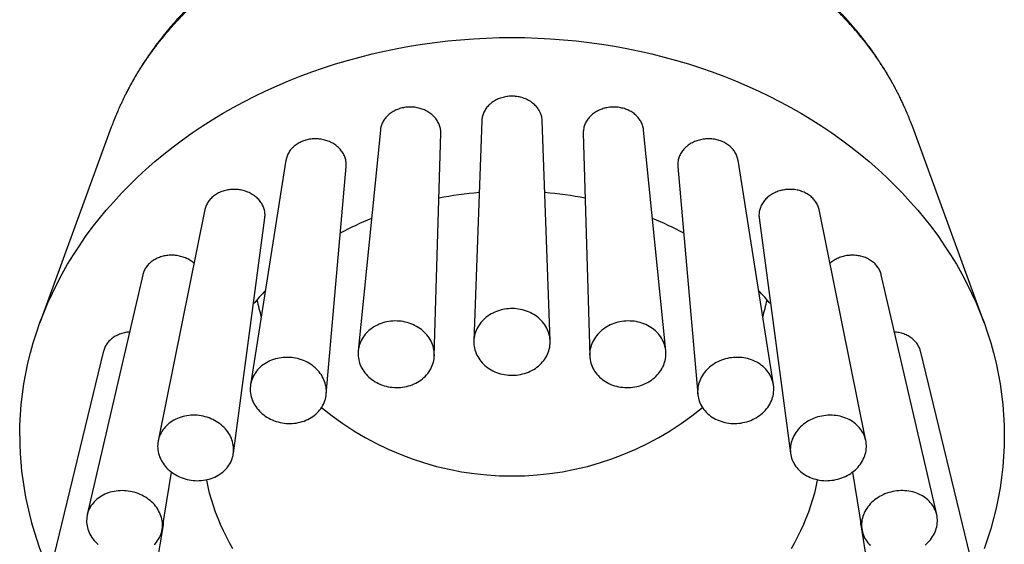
# Model space of a CAD drawing. Header units: millimetres. Extents: x 8 to 1004, y 12 to 903.
# Tile 27 of 57: x 544 to 587, y 441 to 464. Entities that reach past the tile are written whole.
import ezdxf

# ---------------------------------------------------------------- set-up
doc = ezdxf.new("R2010")
doc.units = ezdxf.units.MM

msp = doc.modelspace()

# ---------------------------------------------------------------- linework, layer by layer
at = {"color": 7, "linetype": 'Continuous', "lineweight": 30}
for p, q in [((564.247, 459.736), (563.901, 450.124)), ((567.233, 450.124), (566.886, 459.736)), ((548.068, 459.452), (544.948, 450.91)), ((559.82, 459.334), (558.851, 449.692)), ((572.283, 449.692), (571.314, 459.334)), ((586.186, 450.91), (583.066, 459.452)), ((562.175, 449.477), (562.456, 459.193)), ((568.678, 459.193), (568.959, 449.477)), ((555.697, 458.011), (554.15, 448.205)), ((576.984, 448.205), (575.437, 458.011)), ((557.456, 447.801), (558.323, 457.746)), ((572.81, 457.746), (573.677, 447.801)), ((552.158, 455.855), (550.115, 445.764)), ((581.019, 445.764), (578.976, 455.855)), ((553.401, 445.213), (554.773, 455.496)), ((576.36, 455.496), (577.733, 445.213)), ((549.441, 453.013), (547.019, 442.534)), ((584.115, 442.534), (581.693, 453.013)), ((547.732, 449.682), (545.071, 438.74)), ((586.063, 438.74), (583.401, 449.682)), ((550.288, 441.888), (550.699, 444.39)), ((580.434, 444.39), (580.846, 441.888)), ((548.336, 429.892), (550.34, 442.091)), ((580.794, 442.091), (582.798, 429.892))]:
    msp.add_line(p, q, dxfattribs=at)
at = {"color": 7, "linetype": 'Continuous', "lineweight": 30, "flags": 128}
for points in [[(544.067, 445.981), (544.074, 446.436), (544.096, 446.891), (544.133, 447.345), (544.185, 447.799), (544.251, 448.251), (544.332, 448.702), (544.427, 449.15), (544.537, 449.597), (544.661, 450.041), (544.8, 450.482), (544.952, 450.921), (545.119, 451.356), (545.3, 451.787), (545.495, 452.214), (545.703, 452.637), (545.926, 453.055), (546.161, 453.469), (546.41, 453.877), (546.672, 454.28), (546.947, 454.678), (547.235, 455.069), (547.535, 455.454), (547.848, 455.833), (548.173, 456.204), (548.51, 456.569), (548.858, 456.927), (549.218, 457.277), (549.589, 457.619), (549.971, 457.954), (550.364, 458.28), (550.767, 458.598), (551.181, 458.907), (551.604, 459.207), (552.037, 459.498), (552.479, 459.78), (552.93, 460.053), (553.389, 460.315), (553.857, 460.568), (554.333, 460.811), (554.817, 461.044), (555.308, 461.267), (555.806, 461.479), (556.311, 461.68), (556.822, 461.871), (557.339, 462.05), (557.862, 462.219), (558.39, 462.377), (558.923, 462.523), (559.461, 462.658), (560.002, 462.782), (560.548, 462.894), (561.097, 462.994), (561.649, 463.083), (562.204, 463.16), (562.761, 463.226), (563.32, 463.279), (563.88, 463.321), (564.442, 463.351), (565.004, 463.368), (565.567, 463.374), (566.13, 463.368), (566.692, 463.351), (567.254, 463.321), (567.814, 463.279), (568.373, 463.226), (568.93, 463.16), (569.485, 463.083), (570.037, 462.994), (570.586, 462.894), (571.132, 462.782), (571.673, 462.658), (572.211, 462.523), (572.744, 462.377), (573.272, 462.219), (573.795, 462.05), (574.312, 461.871), (574.823, 461.68), (575.328, 461.479), (575.826, 461.267), (576.317, 461.044), (576.801, 460.811), (577.277, 460.568), (577.745, 460.315), (578.204, 460.053), (578.655, 459.78), (579.097, 459.498), (579.53, 459.207), (579.953, 458.907), (580.367, 458.598), (580.77, 458.28), (581.162, 457.954), (581.545, 457.619), (581.916, 457.277), (582.276, 456.927), (582.624, 456.569), (582.961, 456.204), (583.286, 455.833), (583.598, 455.454), (583.899, 455.069), (584.186, 454.678), (584.461, 454.28), (584.724, 453.877), (584.972, 453.469), (585.208, 453.055), (585.43, 452.637), (585.639, 452.214), (585.834, 451.787), (586.015, 451.356), (586.182, 450.921), (586.334, 450.482), (586.473, 450.041), (586.597, 449.597), (586.707, 449.15), (586.802, 448.702), (586.883, 448.251), (586.949, 447.799), (587.001, 447.345), (587.037, 446.891), (587.06, 446.436), (587.067, 445.981), (587.06, 445.525), (587.037, 445.07), (587.001, 444.616), (586.949, 444.162), (586.883, 443.71), (586.802, 443.26), (586.707, 442.811), (586.597, 442.364), (586.473, 441.92), (586.334, 441.479), (586.182, 441.04)], [(567.233, 450.078), (567.231, 450.156), (567.224, 450.234), (567.212, 450.312), (567.195, 450.388), (567.174, 450.464), (567.148, 450.539), (567.117, 450.613), (567.082, 450.685), (567.043, 450.755), (566.999, 450.823), (566.951, 450.89), (566.899, 450.953), (566.844, 451.015), (566.784, 451.073), (566.721, 451.129), (566.655, 451.182), (566.586, 451.231), (566.514, 451.277), (566.439, 451.32), (566.361, 451.359), (566.281, 451.395), (566.2, 451.426), (566.116, 451.454), (566.031, 451.478), (565.944, 451.498), (565.856, 451.513), (565.768, 451.525), (565.679, 451.532), (565.589, 451.535), (565.5, 451.534), (565.411, 451.529), (565.322, 451.519), (565.234, 451.506), (565.146, 451.488), (565.06, 451.466), (564.976, 451.441), (564.893, 451.411), (564.812, 451.377), (564.734, 451.34), (564.657, 451.299), (564.584, 451.255), (564.513, 451.207), (564.445, 451.156), (564.381, 451.101), (564.319, 451.044), (564.262, 450.984), (564.208, 450.922), (564.158, 450.857), (564.113, 450.789), (564.071, 450.72), (564.034, 450.649), (564.001, 450.576), (563.973, 450.502), (563.949, 450.427), (563.93, 450.35), (563.915, 450.273), (563.906, 450.195), (563.901, 450.117), (563.901, 450.039), (563.906, 449.96), (563.915, 449.883), (563.93, 449.805), (563.949, 449.729), (563.973, 449.653), (564.001, 449.579), (564.034, 449.506), (564.071, 449.435), (564.113, 449.366), (564.158, 449.299), (564.208, 449.234), (564.262, 449.171), (564.319, 449.111), (564.381, 449.054), (564.445, 449), (564.513, 448.949), (564.584, 448.901), (564.657, 448.856), (564.734, 448.815), (564.812, 448.778), (564.893, 448.745), (564.976, 448.715), (565.06, 448.689), (565.146, 448.667), (565.234, 448.65), (565.322, 448.636), (565.411, 448.627), (565.5, 448.621), (565.589, 448.62), (565.679, 448.623), (565.768, 448.631), (565.856, 448.642), (565.944, 448.658), (566.031, 448.678), (566.116, 448.701), (566.2, 448.729), (566.281, 448.761), (566.361, 448.796), (566.439, 448.835), (566.514, 448.878), (566.586, 448.924), (566.655, 448.974), (566.721, 449.026), (566.784, 449.082), (566.844, 449.141), (566.899, 449.202), (566.951, 449.266), (566.999, 449.332), (567.043, 449.4), (567.082, 449.471), (567.117, 449.543), (567.148, 449.616), (567.174, 449.691), (567.195, 449.767), (567.212, 449.844), (567.224, 449.921), (567.231, 449.999), (567.233, 450.078)], [(562.12, 449.888), (562.094, 449.963), (562.065, 450.037), (562.03, 450.11), (561.992, 450.181), (561.949, 450.25), (561.901, 450.317), (561.85, 450.382), (561.795, 450.444), (561.736, 450.504), (561.674, 450.561), (561.609, 450.615), (561.54, 450.666), (561.468, 450.714), (561.393, 450.758), (561.316, 450.799), (561.237, 450.836), (561.155, 450.87), (561.072, 450.899), (560.987, 450.925), (560.901, 450.947), (560.813, 450.964), (560.725, 450.978), (560.636, 450.987), (560.547, 450.992), (560.457, 450.993), (560.368, 450.99), (560.279, 450.983), (560.191, 450.971), (560.104, 450.956), (560.017, 450.936), (559.933, 450.912), (559.85, 450.884), (559.769, 450.853), (559.69, 450.817), (559.613, 450.778), (559.539, 450.736), (559.468, 450.689), (559.399, 450.64), (559.334, 450.587), (559.273, 450.532), (559.215, 450.473), (559.16, 450.412), (559.11, 450.348), (559.063, 450.282), (559.021, 450.214), (558.983, 450.144), (558.95, 450.072), (558.921, 449.999), (558.896, 449.924), (558.876, 449.848), (558.861, 449.772), (558.851, 449.694), (558.845, 449.616), (558.845, 449.538), (558.849, 449.46), (558.857, 449.382), (558.871, 449.305), (558.889, 449.228), (558.912, 449.152), (558.94, 449.078), (558.972, 449.004), (559.009, 448.932), (559.049, 448.862), (559.095, 448.794), (559.144, 448.728), (559.197, 448.665), (559.254, 448.603), (559.314, 448.545), (559.378, 448.489), (559.446, 448.437), (559.516, 448.388), (559.589, 448.342), (559.665, 448.299), (559.743, 448.26), (559.824, 448.225), (559.906, 448.193), (559.99, 448.165), (560.076, 448.142), (560.163, 448.122), (560.251, 448.107), (560.339, 448.095), (560.429, 448.088), (560.518, 448.085), (560.607, 448.086), (560.697, 448.091), (560.785, 448.101), (560.873, 448.114), (560.96, 448.132), (561.045, 448.154), (561.129, 448.179), (561.211, 448.209), (561.291, 448.243), (561.369, 448.28), (561.444, 448.321), (561.517, 448.365), (561.587, 448.413), (561.654, 448.464), (561.717, 448.518), (561.777, 448.575), (561.833, 448.635), (561.885, 448.698), (561.934, 448.762), (561.978, 448.83), (562.018, 448.899), (562.054, 448.97), (562.085, 449.042), (562.112, 449.117), (562.134, 449.192), (562.152, 449.268), (562.165, 449.345), (562.173, 449.423), (562.176, 449.501), (562.174, 449.579), (562.168, 449.657), (562.156, 449.735), (562.14, 449.812), (562.12, 449.888)], [(572.234, 449.19), (572.254, 449.266), (572.27, 449.344), (572.281, 449.421), (572.288, 449.499), (572.289, 449.577), (572.286, 449.655), (572.278, 449.733), (572.266, 449.81), (572.248, 449.886), (572.226, 449.962), (572.199, 450.036), (572.168, 450.108), (572.132, 450.179), (572.092, 450.249), (572.048, 450.316), (571.999, 450.381), (571.947, 450.443), (571.891, 450.503), (571.831, 450.56), (571.767, 450.614), (571.701, 450.665), (571.631, 450.713), (571.558, 450.757), (571.483, 450.798), (571.405, 450.836), (571.325, 450.869), (571.243, 450.899), (571.159, 450.925), (571.073, 450.946), (570.987, 450.964), (570.899, 450.978), (570.81, 450.987), (570.721, 450.992), (570.632, 450.993), (570.542, 450.99), (570.453, 450.983), (570.365, 450.972), (570.277, 450.956), (570.19, 450.936), (570.104, 450.913), (570.02, 450.885), (569.937, 450.854), (569.857, 450.818), (569.779, 450.779), (569.703, 450.737), (569.63, 450.691), (569.559, 450.641), (569.492, 450.589), (569.428, 450.533), (569.368, 450.475), (569.311, 450.414), (569.258, 450.35), (569.208, 450.284), (569.163, 450.216), (569.122, 450.146), (569.086, 450.074), (569.054, 450.001), (569.026, 449.926), (569.003, 449.85), (568.985, 449.773), (568.971, 449.696), (568.962, 449.618), (568.958, 449.54), (568.959, 449.462), (568.965, 449.384), (568.975, 449.307), (568.99, 449.23), (569.01, 449.154), (569.034, 449.079), (569.063, 449.006), (569.097, 448.934), (569.135, 448.864), (569.177, 448.796), (569.224, 448.73), (569.274, 448.666), (569.328, 448.605), (569.387, 448.546), (569.448, 448.491), (569.513, 448.438), (569.581, 448.389), (569.653, 448.343), (569.727, 448.3), (569.803, 448.261), (569.882, 448.225), (569.963, 448.194), (570.047, 448.166), (570.131, 448.142), (570.217, 448.123), (570.305, 448.107), (570.393, 448.095), (570.482, 448.088), (570.571, 448.085), (570.66, 448.086), (570.75, 448.091), (570.839, 448.1), (570.927, 448.114), (571.015, 448.131), (571.101, 448.153), (571.186, 448.179), (571.269, 448.208), (571.351, 448.242), (571.43, 448.279), (571.507, 448.32), (571.582, 448.364), (571.654, 448.412), (571.722, 448.463), (571.788, 448.517), (571.85, 448.574), (571.909, 448.634), (571.964, 448.696), (572.015, 448.761), (572.062, 448.828), (572.105, 448.897), (572.144, 448.968), (572.178, 449.041), (572.208, 449.115), (572.234, 449.19)], [(557.241, 448.634), (557.195, 448.702), (557.144, 448.767), (557.09, 448.83), (557.032, 448.891), (556.97, 448.949), (556.905, 449.004), (556.837, 449.056), (556.765, 449.105), (556.691, 449.151), (556.615, 449.193), (556.536, 449.232), (556.455, 449.267), (556.372, 449.298), (556.287, 449.325), (556.201, 449.349), (556.114, 449.368), (556.026, 449.384), (555.937, 449.395), (555.848, 449.402), (555.758, 449.405), (555.669, 449.404), (555.58, 449.399), (555.492, 449.389), (555.405, 449.375), (555.319, 449.358), (555.234, 449.336), (555.151, 449.31), (555.069, 449.281), (554.99, 449.247), (554.913, 449.21), (554.839, 449.169), (554.767, 449.125), (554.699, 449.078), (554.633, 449.027), (554.571, 448.973), (554.513, 448.916), (554.458, 448.857), (554.407, 448.795), (554.36, 448.73), (554.317, 448.663), (554.278, 448.594), (554.244, 448.524), (554.215, 448.452), (554.189, 448.378), (554.169, 448.303), (554.153, 448.227), (554.142, 448.151), (554.136, 448.073), (554.134, 447.996), (554.138, 447.918), (554.146, 447.841), (554.159, 447.764), (554.176, 447.687), (554.198, 447.611), (554.225, 447.537), (554.257, 447.463), (554.293, 447.391), (554.333, 447.32), (554.377, 447.252), (554.426, 447.185), (554.478, 447.121), (554.534, 447.059), (554.594, 447), (554.658, 446.943), (554.724, 446.889), (554.794, 446.839), (554.867, 446.791), (554.942, 446.747), (555.02, 446.707), (555.1, 446.67), (555.182, 446.637), (555.266, 446.608), (555.351, 446.582), (555.438, 446.561), (555.526, 446.543), (555.614, 446.53), (555.703, 446.521), (555.792, 446.516), (555.882, 446.515), (555.971, 446.518), (556.059, 446.526), (556.147, 446.537), (556.234, 446.553), (556.319, 446.573), (556.403, 446.596), (556.486, 446.624), (556.566, 446.656), (556.644, 446.691), (556.72, 446.73), (556.793, 446.772), (556.863, 446.818), (556.93, 446.867), (556.994, 446.92), (557.054, 446.975), (557.111, 447.033), (557.164, 447.094), (557.213, 447.157), (557.258, 447.223), (557.298, 447.291), (557.335, 447.361), (557.367, 447.432), (557.394, 447.505), (557.417, 447.579), (557.435, 447.655), (557.448, 447.731), (557.457, 447.808), (557.461, 447.885), (557.46, 447.963), (557.454, 448.04), (557.444, 448.118), (557.429, 448.195), (557.409, 448.271), (557.384, 448.346), (557.355, 448.42), (557.321, 448.493), (557.283, 448.565), (557.241, 448.634)], [(576.779, 447.286), (576.822, 447.355), (576.86, 447.427), (576.893, 447.5), (576.922, 447.574), (576.947, 447.649), (576.967, 447.725), (576.982, 447.802), (576.993, 447.88), (576.998, 447.957), (576.999, 448.035), (576.995, 448.112), (576.987, 448.189), (576.973, 448.265), (576.955, 448.341), (576.932, 448.415), (576.905, 448.488), (576.873, 448.559), (576.837, 448.629), (576.796, 448.697), (576.751, 448.763), (576.702, 448.826), (576.649, 448.887), (576.592, 448.945), (576.532, 449), (576.468, 449.053), (576.401, 449.102), (576.331, 449.148), (576.258, 449.19), (576.182, 449.229), (576.104, 449.264), (576.024, 449.296), (575.942, 449.324), (575.858, 449.347), (575.772, 449.367), (575.685, 449.383), (575.598, 449.394), (575.509, 449.402), (575.42, 449.405), (575.331, 449.404), (575.241, 449.399), (575.152, 449.39), (575.064, 449.377), (574.976, 449.359), (574.89, 449.338), (574.804, 449.312), (574.72, 449.283), (574.638, 449.25), (574.558, 449.213), (574.48, 449.173), (574.405, 449.129), (574.332, 449.081), (574.263, 449.031), (574.196, 448.977), (574.133, 448.92), (574.073, 448.861), (574.016, 448.799), (573.964, 448.735), (573.916, 448.668), (573.871, 448.6), (573.831, 448.529), (573.795, 448.457), (573.764, 448.383), (573.737, 448.309), (573.715, 448.233), (573.697, 448.156), (573.684, 448.079), (573.676, 448.002), (573.673, 447.924), (573.674, 447.847), (573.68, 447.769), (573.692, 447.693), (573.707, 447.617), (573.728, 447.542), (573.753, 447.468), (573.783, 447.396), (573.817, 447.326), (573.855, 447.257), (573.898, 447.19), (573.945, 447.125), (573.996, 447.063), (574.051, 447.004), (574.11, 446.947), (574.172, 446.893), (574.237, 446.842), (574.306, 446.795), (574.377, 446.751), (574.452, 446.71), (574.528, 446.673), (574.608, 446.639), (574.689, 446.61), (574.772, 446.584), (574.857, 446.562), (574.943, 446.545), (575.031, 446.531), (575.119, 446.521), (575.208, 446.516), (575.297, 446.515), (575.386, 446.518), (575.475, 446.525), (575.564, 446.536), (575.652, 446.552), (575.739, 446.571), (575.825, 446.595), (575.91, 446.622), (575.993, 446.653), (576.074, 446.688), (576.153, 446.727), (576.23, 446.769), (576.304, 446.815), (576.375, 446.864), (576.443, 446.916), (576.508, 446.971), (576.57, 447.029), (576.628, 447.09), (576.682, 447.153), (576.733, 447.218), (576.779, 447.286)], [(552.93, 446.401), (552.865, 446.457), (552.797, 446.51), (552.727, 446.56), (552.653, 446.607), (552.577, 446.65), (552.499, 446.69), (552.418, 446.726), (552.335, 446.759), (552.251, 446.787), (552.165, 446.812), (552.079, 446.833), (551.991, 446.85), (551.902, 446.863), (551.813, 446.872), (551.724, 446.877), (551.635, 446.878), (551.546, 446.874), (551.458, 446.867), (551.371, 446.855), (551.285, 446.839), (551.2, 446.819), (551.116, 446.796), (551.035, 446.768), (550.956, 446.737), (550.879, 446.702), (550.804, 446.663), (550.732, 446.621), (550.663, 446.575), (550.598, 446.526), (550.535, 446.474), (550.476, 446.419), (550.421, 446.362), (550.37, 446.301), (550.322, 446.239), (550.279, 446.173), (550.24, 446.106), (550.205, 446.037), (550.175, 445.966), (550.149, 445.894), (550.128, 445.821), (550.112, 445.746), (550.1, 445.67), (550.093, 445.594), (550.091, 445.518), (550.094, 445.441), (550.101, 445.364), (550.113, 445.288), (550.13, 445.212), (550.152, 445.136), (550.178, 445.062), (550.209, 444.989), (550.244, 444.917), (550.283, 444.846), (550.327, 444.777), (550.375, 444.711), (550.427, 444.646), (550.483, 444.583), (550.542, 444.524), (550.605, 444.466), (550.671, 444.412), (550.74, 444.361), (550.812, 444.312), (550.887, 444.267), (550.964, 444.226), (551.044, 444.188), (551.126, 444.153), (551.209, 444.123), (551.294, 444.096), (551.38, 444.073), (551.468, 444.054), (551.556, 444.039), (551.645, 444.028), (551.734, 444.021), (551.823, 444.018), (551.912, 444.02), (552, 444.025), (552.088, 444.035), (552.175, 444.048), (552.261, 444.066), (552.345, 444.088), (552.427, 444.114), (552.507, 444.143), (552.586, 444.176), (552.662, 444.213), (552.735, 444.254), (552.805, 444.298), (552.872, 444.345), (552.937, 444.395), (552.997, 444.449), (553.054, 444.505), (553.108, 444.564), (553.157, 444.626), (553.203, 444.69), (553.244, 444.756), (553.281, 444.824), (553.313, 444.894), (553.341, 444.965), (553.365, 445.038), (553.383, 445.113), (553.397, 445.188), (553.407, 445.263), (553.411, 445.34), (553.411, 445.417), (553.406, 445.493), (553.396, 445.57), (553.381, 445.646), (553.362, 445.722), (553.338, 445.797), (553.31, 445.871), (553.277, 445.944), (553.239, 446.015), (553.198, 446.084), (553.152, 446.152), (553.102, 446.218), (553.048, 446.282), (552.991, 446.343), (552.93, 446.401)], [(580.561, 444.495), (580.622, 444.553), (580.68, 444.614), (580.733, 444.678), (580.783, 444.744), (580.829, 444.811), (580.871, 444.881), (580.908, 444.952), (580.941, 445.025), (580.97, 445.099), (580.994, 445.174), (581.013, 445.25), (581.027, 445.326), (581.037, 445.403), (581.042, 445.479), (581.042, 445.556), (581.038, 445.632), (581.029, 445.708), (581.015, 445.783), (580.996, 445.858), (580.972, 445.93), (580.944, 446.002), (580.912, 446.072), (580.875, 446.14), (580.834, 446.206), (580.789, 446.27), (580.739, 446.332), (580.686, 446.391), (580.629, 446.447), (580.568, 446.501), (580.504, 446.551), (580.436, 446.598), (580.366, 446.642), (580.293, 446.683), (580.217, 446.72), (580.139, 446.753), (580.058, 446.782), (579.976, 446.808), (579.892, 446.83), (579.806, 446.848), (579.72, 446.861), (579.632, 446.871), (579.543, 446.876), (579.454, 446.878), (579.365, 446.875), (579.276, 446.868), (579.187, 446.857), (579.099, 446.842), (579.012, 446.823), (578.925, 446.8), (578.84, 446.773), (578.757, 446.743), (578.675, 446.708), (578.596, 446.67), (578.518, 446.629), (578.443, 446.584), (578.371, 446.535), (578.302, 446.484), (578.236, 446.43), (578.173, 446.372), (578.114, 446.313), (578.058, 446.25), (578.006, 446.185), (577.958, 446.119), (577.915, 446.05), (577.875, 445.979), (577.84, 445.907), (577.809, 445.834), (577.783, 445.76), (577.761, 445.684), (577.745, 445.608), (577.732, 445.532), (577.725, 445.455), (577.722, 445.378), (577.724, 445.302), (577.731, 445.225), (577.743, 445.15), (577.759, 445.075), (577.78, 445.002), (577.806, 444.93), (577.836, 444.859), (577.871, 444.79), (577.91, 444.722), (577.953, 444.657), (578.001, 444.595), (578.052, 444.534), (578.108, 444.477), (578.166, 444.422), (578.229, 444.37), (578.295, 444.321), (578.364, 444.275), (578.435, 444.233), (578.51, 444.194), (578.587, 444.159), (578.666, 444.128), (578.748, 444.1), (578.831, 444.077), (578.916, 444.057), (579.002, 444.041), (579.089, 444.029), (579.178, 444.022), (579.266, 444.018), (579.355, 444.019), (579.445, 444.024), (579.533, 444.033), (579.622, 444.046), (579.71, 444.063), (579.797, 444.084), (579.882, 444.109), (579.967, 444.137), (580.049, 444.17), (580.13, 444.206), (580.208, 444.246), (580.285, 444.289), (580.358, 444.336), (580.429, 444.386), (580.497, 444.439), (580.561, 444.495)], [(553.382, 441.041), (553.234, 441.3), (553.095, 441.563), (552.964, 441.828), (552.841, 442.097), (552.728, 442.367), (552.623, 442.641), (552.527, 442.916), (552.44, 443.193), (552.362, 443.472), (552.293, 443.752), (552.233, 444.034), (552.228, 444.059)], [(578.906, 444.059), (578.901, 444.034), (578.841, 443.752), (578.772, 443.472), (578.694, 443.193), (578.607, 442.916), (578.511, 442.641), (578.406, 442.367), (578.293, 442.097), (578.17, 441.828), (578.039, 441.563), (577.9, 441.3), (577.752, 441.041)], [(549.48, 443.342), (549.401, 443.383), (549.321, 443.42), (549.239, 443.453), (549.155, 443.483), (549.07, 443.509), (548.983, 443.532), (548.895, 443.55), (548.807, 443.564), (548.718, 443.575), (548.629, 443.581), (548.54, 443.583), (548.452, 443.581), (548.364, 443.576), (548.277, 443.566), (548.19, 443.552), (548.105, 443.534), (548.022, 443.512), (547.941, 443.486), (547.861, 443.457), (547.784, 443.424), (547.709, 443.387), (547.637, 443.347), (547.568, 443.303), (547.502, 443.257), (547.439, 443.207), (547.38, 443.154), (547.325, 443.098), (547.273, 443.039), (547.225, 442.978), (547.181, 442.915), (547.142, 442.85), (547.107, 442.782), (547.076, 442.713), (547.05, 442.643), (547.028, 442.571), (547.011, 442.497), (546.999, 442.423), (546.992, 442.349), (546.989, 442.273), (546.991, 442.198), (546.998, 442.122), (547.01, 442.047), (547.026, 441.971), (547.047, 441.897), (547.073, 441.823), (547.103, 441.75), (547.137, 441.679), (547.176, 441.609), (547.22, 441.54), (547.267, 441.474), (547.318, 441.409), (547.373, 441.347), (547.432, 441.287), (547.494, 441.229)], [(549.941, 441.223), (549.994, 441.28), (550.044, 441.339), (550.09, 441.402), (550.131, 441.466), (550.169, 441.532), (550.202, 441.601), (550.23, 441.67), (550.254, 441.742), (550.273, 441.814), (550.288, 441.888), (550.298, 441.962), (550.303, 442.038), (550.303, 442.113), (550.299, 442.189), (550.289, 442.264), (550.275, 442.34), (550.257, 442.414), (550.233, 442.489), (550.205, 442.562), (550.173, 442.634), (550.136, 442.705), (550.095, 442.774), (550.05, 442.842), (550, 442.907), (549.947, 442.971), (549.89, 443.032), (549.83, 443.091), (549.766, 443.147), (549.699, 443.2), (549.628, 443.251), (549.555, 443.298), (549.48, 443.342)], [(583.607, 441.202), (583.671, 441.258), (583.732, 441.316), (583.789, 441.378), (583.842, 441.441), (583.891, 441.507), (583.936, 441.574), (583.978, 441.644), (584.014, 441.715), (584.047, 441.787), (584.075, 441.86), (584.098, 441.934), (584.117, 442.009), (584.131, 442.084), (584.14, 442.16), (584.144, 442.236), (584.144, 442.311), (584.139, 442.386), (584.129, 442.461), (584.115, 442.534), (584.095, 442.607), (584.072, 442.678), (584.043, 442.748), (584.01, 442.816), (583.973, 442.883), (583.931, 442.947), (583.885, 443.009), (583.836, 443.069), (583.782, 443.126), (583.724, 443.18), (583.663, 443.232), (583.599, 443.28), (583.532, 443.326), (583.461, 443.368), (583.388, 443.406), (583.312, 443.441), (583.233, 443.472), (583.153, 443.5), (583.07, 443.524), (582.986, 443.543), (582.901, 443.559), (582.814, 443.571), (582.726, 443.579), (582.638, 443.583), (582.549, 443.583), (582.46, 443.578), (582.371, 443.57), (582.282, 443.558), (582.195, 443.541), (582.107, 443.521), (582.021, 443.497), (581.937, 443.469), (581.854, 443.437), (581.772, 443.402), (581.693, 443.363), (581.616, 443.32), (581.542, 443.275), (581.47, 443.226), (581.401, 443.174), (581.336, 443.119), (581.273, 443.062), (581.215, 443.002), (581.159, 442.939), (581.108, 442.875), (581.061, 442.808), (581.018, 442.74), (580.979, 442.67), (580.944, 442.598), (580.914, 442.525), (580.888, 442.452), (580.867, 442.377), (580.851, 442.302), (580.839, 442.226), (580.832, 442.151), (580.83, 442.075), (580.833, 442), (580.84, 441.925), (580.853, 441.851), (580.87, 441.778), (580.891, 441.706), (580.917, 441.635), (580.948, 441.566), (580.983, 441.499), (581.023, 441.433), (581.066, 441.37), (581.114, 441.309), (581.166, 441.251), (581.222, 441.195)]]:
    msp.add_lwpolyline(points, dxfattribs=at)
at = {"color": 7, "linetype": 'Continuous', "lineweight": 30}
for centre, radius, start, end in [((565.542, 440.249), 16.414, 94.9203, 101.1312), ((565.591, 440.249), 16.414, 78.8688, 85.0797), ((564.963, 442.051), 14.516, 112.3991, 118.3561), ((566.18, 442.07), 14.495, 61.6396, 67.6053), ((563.022, 444.64), 11.258, 136.9053, 141.0234), ((568.112, 444.64), 11.258, 38.9766, 43.0947), ((561.91, 453.424), 7.632, 191.4079, 197.1526), ((569.223, 453.424), 7.632, 342.8474, 348.5921), ((565.567, 457.283), 13.06, 230.4504, 309.5496), ((558.554, 446.022), 14.488, 180.164, 204.562)]:
    msp.add_arc(centre, radius, start, end, dxfattribs=at)
for points, knots in [([(583.066, 459.452), (583.047, 459.502), (583.011, 459.599), (582.958, 459.737), (582.914, 459.847), (582.879, 459.934), (582.853, 459.997), (582.83, 460.053), (582.809, 460.101), (582.793, 460.14), (582.779, 460.172), (582.767, 460.199), (582.755, 460.228), (582.74, 460.262), (582.722, 460.303), (582.698, 460.355), (582.669, 460.421), (582.633, 460.5), (582.593, 460.584), (582.551, 460.673), (582.512, 460.753), (582.481, 460.818), (582.459, 460.862), (582.441, 460.897), (582.426, 460.927), (582.41, 460.958), (582.39, 460.997), (582.365, 461.047), (582.333, 461.108), (582.299, 461.173), (582.263, 461.239), (582.227, 461.306), (582.188, 461.377), (582.147, 461.452), (582.102, 461.531), (582.059, 461.607), (582.015, 461.683), (581.972, 461.755), (581.932, 461.823), (581.894, 461.886), (581.855, 461.949), (581.813, 462.018), (581.773, 462.082), (581.736, 462.14), (581.703, 462.191), (581.668, 462.245), (581.631, 462.302), (581.593, 462.361), (581.554, 462.419), (581.518, 462.473), (581.486, 462.52), (581.46, 462.558), (581.439, 462.589), (581.418, 462.619), (581.394, 462.653), (581.365, 462.696), (581.329, 462.746), (581.289, 462.803), (581.246, 462.863), (581.159, 462.983), (581.069, 463.103), (580.979, 463.221), (580.936, 463.277), (580.897, 463.326), (580.864, 463.368), (580.839, 463.399), (580.819, 463.424), (580.8, 463.448), (580.776, 463.479), (580.745, 463.517), (580.707, 463.563), (580.645, 463.64), (580.561, 463.74), (580.461, 463.858), (580.37, 463.963), (580.291, 464.053), (580.222, 464.13), (580.162, 464.196), (580.109, 464.254), (580.061, 464.306), (580.022, 464.348), (579.99, 464.382), (579.961, 464.412), (579.928, 464.447), (579.888, 464.489), (579.827, 464.553), (579.744, 464.638), (579.638, 464.744), (579.525, 464.856), (579.407, 464.971), (579.303, 465.07), (579.217, 465.15), (579.148, 465.214), (579.079, 465.276), (579.013, 465.337), (578.951, 465.391), (578.898, 465.439), (578.853, 465.478), (578.815, 465.511), (578.777, 465.544), (578.734, 465.581), (578.682, 465.626), (578.62, 465.678), (578.552, 465.735), (578.48, 465.795), (578.406, 465.856), (578.327, 465.92), (578.243, 465.987), (578.154, 466.057), (578.063, 466.129), (577.97, 466.2), (577.877, 466.27), (577.791, 466.335), (577.713, 466.392), (577.648, 466.44), (577.594, 466.479), (577.552, 466.509), (577.516, 466.535), (577.484, 466.558), (577.452, 466.58), (577.419, 466.604), (577.372, 466.637), (577.307, 466.682), (577.221, 466.741), (577.121, 466.809), (577.008, 466.885), (576.881, 466.968), (576.74, 467.059), (576.52, 467.198), (576.225, 467.377), (575.859, 467.588), (575.494, 467.788), (575.13, 467.977), (574.794, 468.143), (574.487, 468.288), (574.211, 468.412), (573.942, 468.529), (573.681, 468.637), (573.477, 468.719), (573.328, 468.777), (573.232, 468.814), (573.137, 468.85), (573.044, 468.884), (572.957, 468.916), (572.878, 468.945), (572.808, 468.97), (572.748, 468.991), (572.699, 469.008), (572.658, 469.022), (572.618, 469.036), (572.56, 469.056), (572.478, 469.084), (572.37, 469.12), (572.245, 469.161), (572.108, 469.205), (571.941, 469.257), (571.746, 469.316), (571.521, 469.381), (571.282, 469.447), (571.029, 469.514), (570.762, 469.581), (570.487, 469.646), (570.204, 469.71), (569.913, 469.77), (569.61, 469.829), (569.294, 469.886), (568.965, 469.94), (568.623, 469.99), (568.268, 470.037), (567.902, 470.079), (567.531, 470.115), (567.12, 470.148), (566.672, 470.175), (566.188, 470.194), (565.693, 470.203), (565.187, 470.2), (564.672, 470.185), (564.161, 470.158), (563.654, 470.12), (563.153, 470.071), (562.656, 470.011), (562.166, 469.94), (561.747, 469.87), (561.399, 469.805), (561.12, 469.75), (560.843, 469.691), (560.569, 469.628), (560.298, 469.563), (560.054, 469.501), (559.84, 469.444), (559.66, 469.394), (559.494, 469.346), (559.341, 469.301), (559.202, 469.259), (559.073, 469.219), (558.955, 469.182), (558.849, 469.148), (558.758, 469.118), (558.683, 469.093), (558.627, 469.074), (558.587, 469.061), (558.562, 469.052), (558.544, 469.046), (558.526, 469.04), (558.503, 469.032), (558.469, 469.02), (558.408, 468.999), (558.322, 468.969), (558.211, 468.929), (558.089, 468.884), (557.955, 468.834), (557.811, 468.779), (557.658, 468.719), (557.494, 468.654), (557.324, 468.584), (557.105, 468.491), (556.846, 468.378), (556.551, 468.243), (556.268, 468.108), (555.997, 467.973), (555.739, 467.84), (555.492, 467.708), (555.251, 467.574), (555.008, 467.434), (554.76, 467.287), (554.508, 467.132), (554.305, 467.002), (554.152, 466.902), (554.054, 466.836), (553.962, 466.775), (553.881, 466.72), (553.813, 466.672), (553.756, 466.633), (553.712, 466.602), (553.681, 466.58), (553.659, 466.564), (553.64, 466.551), (553.614, 466.532), (553.579, 466.507), (553.534, 466.475), (553.478, 466.434), (553.414, 466.388), (553.347, 466.338), (553.279, 466.287), (553.213, 466.238), (553.121, 466.167), (553.004, 466.077), (552.869, 465.97), (552.744, 465.869), (552.626, 465.772), (552.509, 465.674), (552.415, 465.594), (552.347, 465.536), (552.309, 465.503), (552.28, 465.477), (552.256, 465.457), (552.234, 465.437), (552.205, 465.411), (552.167, 465.378), (552.12, 465.335), (552.064, 465.285), (551.982, 465.211), (551.877, 465.113), (551.75, 464.993), (551.622, 464.869), (551.518, 464.767), (551.438, 464.686), (551.382, 464.629), (551.331, 464.577), (551.287, 464.532), (551.254, 464.497), (551.23, 464.472), (551.213, 464.454), (551.196, 464.437), (551.177, 464.417), (551.149, 464.387), (551.11, 464.345), (551.058, 464.29), (550.999, 464.226), (550.936, 464.157), (550.873, 464.086), (550.809, 464.014), (550.743, 463.939), (550.677, 463.863), (550.613, 463.788), (550.553, 463.716), (550.496, 463.648), (550.447, 463.588), (550.405, 463.537), (550.369, 463.493), (550.335, 463.45), (550.297, 463.402), (550.239, 463.329), (550.163, 463.231), (550.071, 463.111), (549.98, 462.988), (549.89, 462.865), (549.813, 462.758), (549.751, 462.67), (549.705, 462.604), (549.667, 462.548), (549.632, 462.497), (549.597, 462.445), (549.556, 462.384), (549.51, 462.314), (549.446, 462.215), (549.362, 462.085), (549.287, 461.963), (549.235, 461.878), (549.211, 461.838), (549.193, 461.807), (549.179, 461.785), (549.163, 461.757), (549.14, 461.719), (549.108, 461.663), (549.069, 461.596), (549.024, 461.518), (548.974, 461.429), (548.92, 461.331), (548.869, 461.236), (548.821, 461.147), (548.779, 461.066), (548.737, 460.984), (548.698, 460.908), (548.663, 460.838), (548.631, 460.772), (548.599, 460.707), (548.568, 460.643), (548.538, 460.578), (548.507, 460.512), (548.476, 460.445), (548.445, 460.376), (548.414, 460.308), (548.386, 460.244), (548.362, 460.188), (548.344, 460.147), (548.331, 460.117), (548.32, 460.09), (548.306, 460.057), (548.287, 460.013), (548.265, 459.958), (548.237, 459.889), (548.202, 459.803), (548.161, 459.699), (548.116, 459.581), (548.085, 459.496), (548.068, 459.452)], [0, 0, 0, 0, 0.003846, 0.007442, 0.010789, 0.012646, 0.014402, 0.015941, 0.017244, 0.018329, 0.019167, 0.019821, 0.02059, 0.021514, 0.022594, 0.023828, 0.025789, 0.027915, 0.030196, 0.03263, 0.035206, 0.036715, 0.037933, 0.038862, 0.039582, 0.040417, 0.041399, 0.042862, 0.044562, 0.046415, 0.048276, 0.050141, 0.05201, 0.054219, 0.056433, 0.058634, 0.060675, 0.062858, 0.064773, 0.066463, 0.068256, 0.07022, 0.072362, 0.073773, 0.075263, 0.076832, 0.078481, 0.08021, 0.081979, 0.083543, 0.084978, 0.086112, 0.086946, 0.087721, 0.088739, 0.090002, 0.091509, 0.093249, 0.095051, 0.096863, 0.104059, 0.105911, 0.10765, 0.109161, 0.110445, 0.111502, 0.112072, 0.112754, 0.113695, 0.114895, 0.116353, 0.117975, 0.122072, 0.125781, 0.129105, 0.132042, 0.134412, 0.136517, 0.138405, 0.140076, 0.141531, 0.142521, 0.143417, 0.144528, 0.145922, 0.147591, 0.15087, 0.154417, 0.158233, 0.162202, 0.166156, 0.168363, 0.170565, 0.172762, 0.174941, 0.176908, 0.178568, 0.17996, 0.181085, 0.182139, 0.183484, 0.185107, 0.187007, 0.18914, 0.191334, 0.19357, 0.19585, 0.198439, 0.201081, 0.203776, 0.206525, 0.209302, 0.21184, 0.21407, 0.215991, 0.217453, 0.218667, 0.219632, 0.220497, 0.221394, 0.222323, 0.223316, 0.22537, 0.227784, 0.230558, 0.233691, 0.237185, 0.241037, 0.245248, 0.255045, 0.264656, 0.27408, 0.283318, 0.29237, 0.299352, 0.306152, 0.312691, 0.318968, 0.324984, 0.327318, 0.329609, 0.331859, 0.334068, 0.33618, 0.338039, 0.339635, 0.341086, 0.342218, 0.343076, 0.343986, 0.345016, 0.347155, 0.349676, 0.352581, 0.355822, 0.359235, 0.364093, 0.36924, 0.374675, 0.380398, 0.38641, 0.39271, 0.398914, 0.405374, 0.41209, 0.419063, 0.426292, 0.433777, 0.441518, 0.449515, 0.457623, 0.465693, 0.476202, 0.486647, 0.497026, 0.508211, 0.51932, 0.530352, 0.541308, 0.552189, 0.562994, 0.573723, 0.584376, 0.590591, 0.59678, 0.602944, 0.609081, 0.615192, 0.621191, 0.62559, 0.629689, 0.633488, 0.636986, 0.640183, 0.64308, 0.645892, 0.648348, 0.650447, 0.65219, 0.653577, 0.654368, 0.654967, 0.655374, 0.655635, 0.656169, 0.656983, 0.658076, 0.660406, 0.663012, 0.665894, 0.669052, 0.672487, 0.676129, 0.680037, 0.684207, 0.688424, 0.695913, 0.703173, 0.710205, 0.717007, 0.723581, 0.729814, 0.736008, 0.742368, 0.748895, 0.755698, 0.762674, 0.765462, 0.768265, 0.77084, 0.773087, 0.775006, 0.776597, 0.777859, 0.778793, 0.779212, 0.779691, 0.780427, 0.781421, 0.782673, 0.784282, 0.786179, 0.788166, 0.790119, 0.792037, 0.793922, 0.798227, 0.80234, 0.805906, 0.809481, 0.813068, 0.816655, 0.818141, 0.81934, 0.82025, 0.820878, 0.821522, 0.822358, 0.823588, 0.825083, 0.826845, 0.828872, 0.832922, 0.837056, 0.841254, 0.845516, 0.847446, 0.849388, 0.851183, 0.852678, 0.853872, 0.8546, 0.855141, 0.855655, 0.856316, 0.857124, 0.858599, 0.8604, 0.862526, 0.864837, 0.8671, 0.869313, 0.871804, 0.874228, 0.876583, 0.878872, 0.881032, 0.882939, 0.8845, 0.885832, 0.887037, 0.888489, 0.890222, 0.893801, 0.897467, 0.901184, 0.904888, 0.90854, 0.91078, 0.912752, 0.914374, 0.915719, 0.917242, 0.919025, 0.921067, 0.923339, 0.927661, 0.932381, 0.93382, 0.934975, 0.935843, 0.936423, 0.936907, 0.93815, 0.93972, 0.941616, 0.943839, 0.946358, 0.949106, 0.95208, 0.954256, 0.95654, 0.958878, 0.960989, 0.962847, 0.964631, 0.966396, 0.968145, 0.969882, 0.971654, 0.973469, 0.975326, 0.977225, 0.979025, 0.980547, 0.98179, 0.982389, 0.983027, 0.983932, 0.985106, 0.986551, 0.988267, 0.990636, 0.993381, 0.996502, 1, 1, 1, 1]), ([(566.886, 459.736), (566.884, 459.762), (566.882, 459.818), (566.866, 459.906), (566.843, 459.99), (566.816, 460.065), (566.786, 460.13), (566.751, 460.194), (566.707, 460.263), (566.652, 460.336), (566.585, 460.41), (566.51, 460.479), (566.428, 460.544), (566.34, 460.602), (566.247, 460.653), (566.15, 460.698), (566.047, 460.736), (565.942, 460.766), (565.834, 460.789), (565.724, 460.804), (565.613, 460.811), (565.501, 460.81), (565.391, 460.802), (565.282, 460.785), (565.174, 460.762), (565.069, 460.73), (564.968, 460.691), (564.872, 460.646), (564.78, 460.594), (564.693, 460.535), (564.613, 460.47), (564.54, 460.401), (564.473, 460.326), (564.415, 460.246), (564.364, 460.163), (564.323, 460.077), (564.289, 459.987), (564.266, 459.895), (564.251, 459.811), (564.249, 459.758), (564.248, 459.736)], [0, 0, 0, 0, 0.02237, 0.049924, 0.077879, 0.098164, 0.118529, 0.139137, 0.159829, 0.187805, 0.214863, 0.242111, 0.269654, 0.297601, 0.324618, 0.351824, 0.379251, 0.407129, 0.434075, 0.461209, 0.488562, 0.516365, 0.543268, 0.570359, 0.597667, 0.625423, 0.652333, 0.679431, 0.706745, 0.734505, 0.761468, 0.788619, 0.815987, 0.8438, 0.870837, 0.898061, 0.925504, 0.953394, 0.980465, 1, 1, 1, 1]), ([(562.455, 459.193), (562.455, 459.199), (562.458, 459.237), (562.453, 459.306), (562.44, 459.399), (562.418, 459.49), (562.386, 459.581), (562.345, 459.669), (562.296, 459.753), (562.238, 459.833), (562.172, 459.91), (562.099, 459.981), (562.02, 460.047), (561.934, 460.107), (561.842, 460.162), (561.744, 460.209), (561.643, 460.249), (561.539, 460.282), (561.431, 460.308), (561.321, 460.326), (561.21, 460.336), (561.1, 460.338), (560.988, 460.332), (560.877, 460.319), (560.77, 460.298), (560.665, 460.269), (560.562, 460.233), (560.464, 460.19), (560.371, 460.14), (560.283, 460.084), (560.201, 460.022), (560.126, 459.953), (560.058, 459.881), (559.998, 459.803), (559.945, 459.721), (559.901, 459.636), (559.866, 459.548), (559.84, 459.458), (559.825, 459.387), (559.822, 459.345), (559.821, 459.334)], [0, 0, 0, 0, 0.005614, 0.033484, 0.060439, 0.08758, 0.11531, 0.143244, 0.170229, 0.197402, 0.225167, 0.253135, 0.280106, 0.307265, 0.335016, 0.362973, 0.389888, 0.416989, 0.444684, 0.472583, 0.499424, 0.526452, 0.554071, 0.581893, 0.608679, 0.635651, 0.66321, 0.690972, 0.717748, 0.744709, 0.772255, 0.800002, 0.826817, 0.853818, 0.881403, 0.909189, 0.936074, 0.963145, 0.990802, 1, 1, 1, 1]), ([(571.313, 459.334), (571.312, 459.342), (571.31, 459.381), (571.296, 459.449), (571.271, 459.54), (571.236, 459.629), (571.192, 459.715), (571.14, 459.797), (571.081, 459.875), (571.012, 459.949), (570.937, 460.018), (570.855, 460.081), (570.768, 460.137), (570.674, 460.188), (570.576, 460.231), (570.474, 460.268), (570.369, 460.297), (570.261, 460.318), (570.15, 460.332), (570.04, 460.338), (569.93, 460.336), (569.818, 460.327), (569.709, 460.309), (569.602, 460.284), (569.498, 460.252), (569.396, 460.212), (569.299, 460.165), (569.208, 460.112), (569.122, 460.053), (569.041, 459.987), (568.968, 459.916), (568.902, 459.841), (568.844, 459.761), (568.793, 459.677), (568.752, 459.589), (568.719, 459.5), (568.696, 459.409), (568.682, 459.315), (568.676, 459.243), (568.679, 459.202), (568.679, 459.193)], [0, 0, 0, 0, 0.00696, 0.033942, 0.061111, 0.088873, 0.11684, 0.143779, 0.170906, 0.198625, 0.22655, 0.253418, 0.280473, 0.30812, 0.335971, 0.362773, 0.389761, 0.417338, 0.445118, 0.471892, 0.498851, 0.526395, 0.554142, 0.580937, 0.607918, 0.635483, 0.66325, 0.690107, 0.71715, 0.744779, 0.772609, 0.799538, 0.826654, 0.854358, 0.882264, 0.909243, 0.936408, 0.964164, 0.992124, 1, 1, 1, 1]), ([(558.323, 457.746), (558.325, 457.777), (558.329, 457.84), (558.322, 457.933), (558.307, 458.025), (558.283, 458.116), (558.249, 458.205), (558.206, 458.293), (558.155, 458.376), (558.096, 458.455), (558.029, 458.531), (557.954, 458.602), (557.873, 458.667), (557.786, 458.727), (557.692, 458.78), (557.594, 458.827), (557.492, 458.866), (557.387, 458.898), (557.278, 458.923), (557.168, 458.94), (557.057, 458.949), (556.946, 458.95), (556.834, 458.944), (556.724, 458.929), (556.616, 458.907), (556.512, 458.878), (556.41, 458.841), (556.312, 458.797), (556.221, 458.746), (556.134, 458.69), (556.054, 458.627), (555.98, 458.558), (555.914, 458.485), (555.855, 458.408), (555.805, 458.325), (555.762, 458.24), (555.73, 458.152), (555.708, 458.076), (555.701, 458.028), (555.698, 458.011)], [0, 0, 0, 0, 0.027434, 0.055241, 0.08214, 0.109225, 0.136896, 0.16477, 0.191722, 0.218861, 0.24659, 0.274522, 0.301493, 0.328652, 0.356402, 0.384358, 0.411301, 0.438433, 0.466157, 0.494086, 0.520966, 0.548032, 0.575691, 0.603554, 0.630362, 0.657356, 0.684939, 0.712726, 0.739489, 0.766438, 0.793973, 0.82171, 0.848478, 0.87543, 0.902967, 0.930705, 0.957523, 0.984527, 1, 1, 1, 1]), ([(575.436, 458.011), (575.436, 458.012), (575.433, 458.044), (575.418, 458.105), (575.39, 458.194), (575.352, 458.282), (575.305, 458.366), (575.251, 458.446), (575.188, 458.522), (575.118, 458.593), (575.04, 458.659), (574.956, 458.719), (574.868, 458.773), (574.772, 458.82), (574.672, 458.861), (574.57, 458.894), (574.464, 458.919), (574.355, 458.937), (574.244, 458.948), (574.134, 458.951), (574.023, 458.945), (573.912, 458.933), (573.803, 458.912), (573.697, 458.884), (573.594, 458.849), (573.493, 458.806), (573.398, 458.756), (573.308, 458.7), (573.224, 458.639), (573.145, 458.571), (573.074, 458.498), (573.01, 458.42), (572.955, 458.339), (572.907, 458.253), (572.869, 458.165), (572.839, 458.075), (572.819, 457.983), (572.808, 457.889), (572.805, 457.81), (572.81, 457.762), (572.811, 457.746)], [0, 0, 0, 0, 0.001133, 0.028065, 0.055186, 0.082898, 0.110817, 0.13768, 0.164731, 0.192373, 0.22022, 0.247015, 0.273997, 0.301567, 0.32934, 0.3561, 0.383045, 0.410576, 0.438309, 0.465084, 0.492044, 0.519588, 0.547333, 0.574166, 0.601184, 0.628786, 0.656591, 0.683496, 0.710588, 0.738266, 0.766147, 0.793106, 0.820252, 0.847988, 0.875928, 0.902897, 0.930055, 0.957804, 0.985758, 1, 1, 1, 1]), ([(554.772, 455.496), (554.775, 455.514), (554.782, 455.564), (554.782, 455.645), (554.775, 455.737), (554.758, 455.828), (554.732, 455.919), (554.697, 456.008), (554.653, 456.094), (554.601, 456.176), (554.54, 456.256), (554.472, 456.331), (554.397, 456.401), (554.315, 456.465), (554.226, 456.524), (554.132, 456.577), (554.034, 456.622), (553.932, 456.661), (553.825, 456.693), (553.716, 456.717), (553.606, 456.733), (553.495, 456.742), (553.382, 456.743), (553.271, 456.736), (553.161, 456.721), (553.054, 456.699), (552.949, 456.668), (552.848, 456.631), (552.751, 456.587), (552.661, 456.536), (552.574, 456.479), (552.495, 456.416), (552.422, 456.348), (552.357, 456.275), (552.3, 456.197), (552.25, 456.115), (552.21, 456.03), (552.178, 455.944), (552.165, 455.884), (552.158, 455.855)], [0, 0, 0, 0, 0.016675, 0.044413, 0.071227, 0.098227, 0.125812, 0.153599, 0.180477, 0.207541, 0.235191, 0.263044, 0.289975, 0.317094, 0.344801, 0.372711, 0.399661, 0.426799, 0.454527, 0.48246, 0.509382, 0.536492, 0.564193, 0.5921, 0.618957, 0.646001, 0.673637, 0.701477, 0.728263, 0.755235, 0.782796, 0.81056, 0.837301, 0.864229, 0.891742, 0.919457, 0.946203, 0.973135, 1, 1, 1, 1]), ([(578.976, 455.855), (578.976, 455.857), (578.971, 455.889), (578.952, 455.952), (578.92, 456.04), (578.878, 456.125), (578.828, 456.206), (578.769, 456.284), (578.703, 456.357), (578.629, 456.424), (578.55, 456.486), (578.463, 456.543), (578.37, 456.593), (578.274, 456.636), (578.173, 456.672), (578.068, 456.701), (577.96, 456.723), (577.851, 456.737), (577.741, 456.743), (577.629, 456.741), (577.518, 456.732), (577.409, 456.715), (577.301, 456.691), (577.195, 456.659), (577.092, 456.619), (576.995, 456.573), (576.902, 456.521), (576.814, 456.461), (576.732, 456.396), (576.657, 456.326), (576.589, 456.251), (576.529, 456.171), (576.477, 456.087), (576.434, 456.001), (576.399, 455.912), (576.374, 455.821), (576.358, 455.728), (576.351, 455.636), (576.352, 455.558), (576.359, 455.512), (576.362, 455.496)], [0, 0, 0, 0, 0.001766, 0.029432, 0.057303, 0.084117, 0.111117, 0.138707, 0.166502, 0.193256, 0.220197, 0.247724, 0.275454, 0.302192, 0.329116, 0.356624, 0.384333, 0.411106, 0.438063, 0.465604, 0.493346, 0.520186, 0.547212, 0.574822, 0.602635, 0.629544, 0.656639, 0.684322, 0.712208, 0.739156, 0.76629, 0.794015, 0.821945, 0.848884, 0.876012, 0.903731, 0.931655, 0.958548, 0.985627, 1, 1, 1, 1]), ([(551.684, 453.512), (551.666, 453.528), (551.622, 453.566), (551.543, 453.621), (551.452, 453.676), (551.355, 453.725), (551.255, 453.767), (551.15, 453.802), (551.042, 453.83), (550.932, 453.85), (550.822, 453.862), (550.709, 453.867), (550.597, 453.863), (550.487, 453.852), (550.379, 453.834), (550.272, 453.808), (550.169, 453.774), (550.07, 453.734), (549.977, 453.686), (549.888, 453.632), (549.805, 453.572), (549.73, 453.507), (549.662, 453.437), (549.601, 453.361), (549.548, 453.281), (549.504, 453.199), (549.47, 453.113), (549.449, 453.051), (549.443, 453.017), (549.442, 453.013)], [0, 0, 0, 0, 0.026573, 0.065724, 0.105161, 0.143289, 0.181682, 0.220908, 0.260423, 0.29857, 0.336982, 0.376231, 0.41577, 0.453869, 0.492233, 0.531436, 0.57093, 0.608933, 0.647202, 0.686308, 0.725702, 0.763607, 0.801776, 0.840777, 0.880067, 0.917916, 0.956029, 0.99497, 1, 1, 1, 1]), ([(581.692, 453.013), (581.69, 453.022), (581.682, 453.061), (581.659, 453.127), (581.623, 453.212), (581.577, 453.295), (581.523, 453.374), (581.461, 453.449), (581.392, 453.518), (581.315, 453.583), (581.232, 453.642), (581.143, 453.694), (581.049, 453.74), (580.95, 453.78), (580.847, 453.812), (580.741, 453.837), (580.633, 453.854), (580.522, 453.864), (580.41, 453.866), (580.299, 453.861), (580.189, 453.848), (580.079, 453.827), (579.972, 453.798), (579.868, 453.763), (579.768, 453.72), (579.671, 453.67), (579.58, 453.614), (579.506, 453.561), (579.465, 453.526), (579.45, 453.512)], [0, 0, 0, 0, 0.011942, 0.049857, 0.088037, 0.12705, 0.166351, 0.204203, 0.242318, 0.281262, 0.320492, 0.35835, 0.39647, 0.435415, 0.474646, 0.512575, 0.550767, 0.589784, 0.629087, 0.667118, 0.705413, 0.744537, 0.783947, 0.822064, 0.860445, 0.899659, 0.939162, 0.977308, 1, 1, 1, 1]), ([(548.863, 450.51), (548.842, 450.508), (548.784, 450.505), (548.692, 450.49), (548.586, 450.466), (548.481, 450.435), (548.381, 450.396), (548.286, 450.351), (548.197, 450.299), (548.113, 450.241), (548.035, 450.177), (547.965, 450.108), (547.903, 450.035), (547.848, 449.957), (547.802, 449.875), (547.765, 449.791), (547.743, 449.726), (547.735, 449.689), (547.733, 449.681)], [0, 0, 0, 0, 0.038449, 0.105, 0.172013, 0.24049, 0.309472, 0.375898, 0.442786, 0.511137, 0.579994, 0.64624, 0.712947, 0.781111, 0.84978, 0.915877, 0.982433, 1, 1, 1, 1]), ([(583.4, 449.681), (583.396, 449.698), (583.386, 449.743), (583.359, 449.816), (583.319, 449.899), (583.27, 449.98), (583.214, 450.057), (583.149, 450.129), (583.078, 450.195), (582.999, 450.258), (582.913, 450.314), (582.822, 450.364), (582.727, 450.407), (582.626, 450.443), (582.522, 450.473), (582.415, 450.494), (582.331, 450.507), (582.283, 450.509), (582.271, 450.51)], [0, 0, 0, 0, 0.0377007, 0.1037669, 0.1702922, 0.2382648, 0.3067374, 0.3727952, 0.4393108, 0.5072683, 0.5757234, 0.6418923, 0.708519, 0.7765871, 0.8451523, 0.9114977, 0.9783021, 1, 1, 1, 1]), ([(550.339, 442.091), (550.341, 442.105), (550.349, 442.147), (550.352, 442.204), (550.35, 442.247), (550.349, 442.261)], [0, 0, 0, 0, 0.239936, 0.7545243, 1, 1, 1, 1]), ([(580.785, 442.261), (580.784, 442.252), (580.781, 442.214), (580.784, 442.157), (580.792, 442.109), (580.795, 442.091)], [0, 0, 0, 0, 0.1576174, 0.6799527, 1, 1, 1, 1])]:
    msp.add_open_spline(points, degree=3, knots=knots, dxfattribs=at)
at = {"color": 8, "linetype": 'Continuous', "lineweight": 0}
msp.add_open_spline([(583.065, 459.452), (583.062, 459.46), (583.003, 459.632), (582.868, 459.963), (582.66, 460.445), (582.423, 460.929), (582.161, 461.415), (581.871, 461.903), (581.56, 462.382), (581.227, 462.852), (580.873, 463.311), (580.506, 463.75), (580.127, 464.171), (579.738, 464.573), (579.332, 464.963), (578.91, 465.342), (578.463, 465.717), (577.99, 466.085), (577.492, 466.446), (576.978, 466.792), (576.448, 467.123), (575.904, 467.437), (575.357, 467.73), (574.808, 468.001), (574.258, 468.252), (573.699, 468.487), (573.129, 468.706), (572.539, 468.914), (571.929, 469.108), (571.297, 469.287), (570.659, 469.448), (570.013, 469.589), (569.361, 469.711), (568.717, 469.812), (568.082, 469.893), (567.456, 469.954), (566.827, 469.998), (566.197, 470.025), (565.554, 470.034), (564.898, 470.024), (564.23, 469.994), (563.564, 469.945), (562.901, 469.876), (562.241, 469.787), (561.598, 469.681), (560.973, 469.558), (560.365, 469.421), (559.764, 469.267), (559.17, 469.097), (558.571, 468.906), (557.97, 468.694), (557.367, 468.46), (556.775, 468.208), (556.194, 467.938), (555.627, 467.652), (555.083, 467.355), (554.563, 467.048), (554.067, 466.734), (553.584, 466.405), (553.116, 466.064), (552.653, 465.702), (552.198, 465.32), (551.751, 464.917), (551.324, 464.501), (550.915, 464.072), (550.526, 463.632), (550.164, 463.189), (549.829, 462.745), (549.519, 462.301), (549.229, 461.848), (548.957, 461.387), (548.701, 460.91), (548.461, 460.416), (548.247, 459.927), (548.126, 459.603), (548.07, 459.452)], degree=3, knots=[0, 0, 0, 0, 0.000669, 0.014131, 0.027594, 0.041056, 0.055334, 0.069613, 0.083891, 0.098169, 0.112447, 0.126725, 0.140188, 0.15365, 0.167113, 0.180575, 0.194037, 0.208316, 0.222594, 0.236872, 0.25115, 0.265429, 0.279707, 0.293169, 0.306632, 0.320094, 0.333556, 0.347019, 0.361297, 0.375575, 0.389853, 0.404132, 0.41841, 0.432688, 0.44615, 0.459613, 0.473075, 0.486538, 0.5, 0.514278, 0.528556, 0.542835, 0.557113, 0.571391, 0.585669, 0.599132, 0.612594, 0.626057, 0.639519, 0.652981, 0.66726, 0.681538, 0.695816, 0.710094, 0.724372, 0.738651, 0.752113, 0.765575, 0.779038, 0.7925, 0.805963, 0.820241, 0.834519, 0.848797, 0.863075, 0.877354, 0.891632, 0.905094, 0.918557, 0.932019, 0.945482, 0.958944, 0.973222, 0.9875, 1, 1, 1, 1], dxfattribs=at)

doc.saveas('drawing.dxf')
